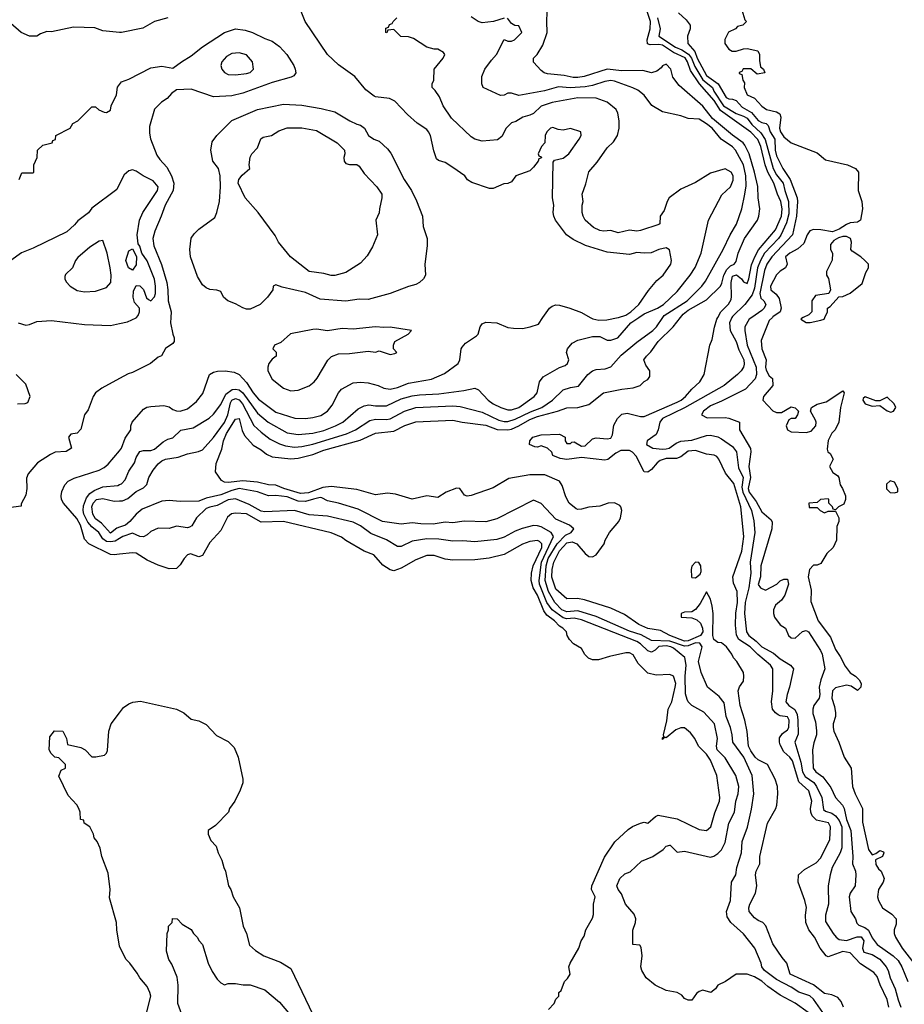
# Model space of a CAD drawing. Header units: inches. Extents: x 1793402 to 1900366, y 320852 to 470679.
# Tile 16 of 256: x 1839458 to 1844264, y 346266 to 351619. Entities that reach past the tile are written whole.
import ezdxf

# ---------------------------------------------------------------- set-up
doc = ezdxf.new("R2010")
doc.units = ezdxf.units.IN
doc.header["$MEASUREMENT"] = 0
for name, color, linetype in [('B8334', 7, 'Continuous'), ('B8335', 7, 'Continuous'), ('B8344', 7, 'Continuous'), ('B8345', 7, 'Continuous')]:
    doc.layers.add(name, color=color, linetype=linetype)

msp = doc.modelspace()

# ---------------------------------------------------------------- linework, layer by layer
at = {"layer": 'B8334', "color": 4}
for points, elevation in [([(1839450, 349971.3), (1839490, 349958), (1839510, 349961), (1839550, 349978.8), (1839630, 349984), (1839810, 349962), (1839950, 349957.3), (1840000, 349967.8)], 208), ([(1840000, 349668.3), (1839903.6, 349616.4), (1839869.5, 349590.5), (1839856, 349570), (1839830, 349498), (1839809.2, 349470), (1839790, 349392), (1839770, 349371.3), (1839735.3, 349364.7), (1839722, 349350), (1839739, 349290), (1839710, 349270.8), (1839650, 349267.3), (1839625.1, 349254.9), (1839554, 349210), (1839504, 349150), (1839493.6, 349126.4), (1839496, 349070), (1839490, 349034), (1839466, 348986), (1839466, 348974), (1839370, 348962)], 204), ([(1839446, 349530), (1839487.3, 349532.7), (1839502, 349538), (1839515.3, 349570), (1839490, 349638), (1839438, 349690)], 208), ([(1840000, 348713), (1839970, 348709.7), (1839950, 348711.6), (1839834, 348770), (1839810, 348795.3), (1839787.3, 348870), (1839767.4, 348907.4), (1839696.2, 348990), (1839684.5, 349010), (1839682, 349030), (1839685.8, 349054.2), (1839702.7, 349090), (1839721.2, 349110), (1839753.8, 349126.2), (1839890, 349170.4), (1839916, 349184), (1839937.7, 349202.3), (1840000, 349275.6)], 196), ([(1840000, 348798.6), (1839976.7, 348783.3), (1839950, 348779.8), (1839930, 348782.7), (1839910, 348796.3), (1839888, 348830), (1839850, 348861.1), (1839827.8, 348887.8), (1839806.2, 348930), (1839801.5, 348950), (1839804, 348976), (1839821, 349019), (1839837.8, 349042.2), (1839861.4, 349058.6), (1839910, 349079.5), (1839990, 349086.8), (1840000, 349091.4)], 192), ([(1840000, 348859.9), (1839984.8, 348855.2), (1839950, 348826.6), (1839901.1, 348881.1), (1839870, 348904.5), (1839854.5, 348930), (1839850, 348971.3), (1839856.2, 348990), (1839874, 349010), (1839910, 349016.4), (1839970, 349001.6), (1840000, 349002.9)], 188), ([(1840000, 346581.1), (1839985.2, 346670), (1839984, 346710), (1839945.2, 346845.2), (1839949, 346890), (1839938, 346978), (1839904, 347070), (1839894.6, 347114.6), (1839878, 347150), (1839862, 347170), (1839858, 347190), (1839838, 347230), (1839808, 347250), (1839806, 347266), (1839788, 347270), (1839786, 347310), (1839778, 347330), (1839768, 347350), (1839720.2, 347400.2), (1839670, 347506), (1839682, 347538), (1839706, 347550), (1839706, 347570), (1839670, 347606), (1839648.9, 347608.9), (1839628, 347630), (1839618, 347650), (1839620.4, 347719.6), (1839647.3, 347752.7), (1839691.1, 347751.1), (1839712, 347710), (1839718, 347678), (1839790, 347662), (1839814, 347650), (1839850, 347612), (1839872, 347612), (1839919, 347621), (1839928.9, 347631.1), (1839935.3, 347644.7), (1839942.7, 347750), (1839954, 347790), (1840000, 347850.4)], 196)]:
    msp.add_lwpolyline(points, dxfattribs=dict(at, elevation=elevation))
at = {"layer": 'B8335', "color": 4}
for points, elevation in [([(1840000, 351550.3), (1839910, 351559), (1839865.4, 351574.6), (1839750, 351579), (1839630, 351554), (1839605.4, 351554.6), (1839570, 351542), (1839550, 351529), (1839510, 351529), (1839466, 351550), (1839410, 351598)], 196), ([(1839454, 350750), (1839470, 350786), (1839530, 350786), (1839534, 350790), (1839534, 350830), (1839552, 350870), (1839554, 350910), (1839583.6, 350936.4), (1839634, 350950), (1839638, 350962), (1839652.7, 350967.3), (1839654, 350990), (1839731.1, 351028.9), (1839745.4, 351054.6), (1839774, 351070), (1839850, 351146), (1839870, 351146), (1839888.4, 351128.4), (1839916.4, 351116.4), (1839930, 351115.3), (1839950, 351128), (1839954.8, 351150), (1839983, 351210), (1839988.5, 351251.5), (1840000, 351267.4)], 204), ([(1840000, 350725.8), (1839984.5, 350695.5), (1839850, 350594), (1839830.7, 350569.3), (1839773.7, 350526.3), (1839755.9, 350504.1), (1839713.7, 350466.3), (1839530, 350377.2), (1839468, 350352), (1839410, 350309.2)], 208)]:
    msp.add_lwpolyline(points, dxfattribs=dict(at, elevation=elevation))
at = {"layer": 'B8335', "color": 4, "elevation": 212}
msp.add_lwpolyline([(1839910, 350418), (1839890, 350415.3), (1839838, 350382), (1839773.7, 350326.3), (1839761, 350310), (1839744.7, 350270), (1839707.1, 350232.9), (1839703.6, 350223.6), (1839702, 350210), (1839710, 350194), (1839732, 350170), (1839770, 350146), (1839810, 350138.8), (1839870, 350142.8), (1839930, 350162.8), (1839952.3, 350190), (1839954.5, 350230), (1839949.5, 350269.5), (1839932.7, 350350)], close=True, dxfattribs=at)
at = {"layer": 'B8344', "color": 4}
for points, elevation in [([(1840000, 349967.8), (1840043.2, 349976.8), (1840090, 349998), (1840092, 350000)], 208), ([(1840000, 349002.9), (1840016.3, 349003.7), (1840044.8, 349015.3), (1840090, 349054.4), (1840130, 349074), (1840147.5, 349092.5), (1840158.4, 349130), (1840182.4, 349170), (1840210, 349203.8), (1840230, 349220.4), (1840250, 349230.4), (1840318.7, 349241.3), (1840370, 349259.1), (1840429.4, 349270.6), (1840450, 349281), (1840510, 349347.3), (1840570, 349428.7), (1840588.6, 349470), (1840603.2, 349536.8), (1840610, 349550.3), (1840630, 349560.3), (1840650, 349552.9), (1840668.9, 349530), (1840730, 349413), (1840770, 349377.1), (1840819.2, 349339.2), (1840870, 349312.4), (1840902, 349302), (1840950, 349295.3), (1840990, 349298), (1841050, 349310.3), (1841233, 349367), (1841282.7, 349390), (1841359.3, 349440.7), (1841390, 349446.7), (1841450, 349444.9), (1841470, 349448.5), (1841548.6, 349491.4), (1841610, 349510.4), (1841810, 349520.4), (1841850, 349516.4), (1841970, 349484.4), (1842061, 349441), (1842090, 349434.6), (1842110, 349434.9), (1842150, 349446.5), (1842232.2, 349487.8), (1842294.5, 349510), (1842352.7, 349550), (1842410, 349606.8), (1842450, 349619.1), (1842494.2, 349625.8), (1842545.2, 349690), (1842569.6, 349710.4), (1842590, 349717.3), (1842639.3, 349720.7), (1842670, 349731.3), (1842725.8, 349794.2), (1842810, 349866), (1842898, 349930), (1842917, 349950), (1842951.5, 350000)], 188), ([(1840000, 349275.6), (1840011.2, 349288.8), (1840030, 349344.7), (1840062, 349390), (1840062, 349410), (1840068.7, 349430), (1840130, 349502), (1840148.3, 349511.7), (1840170, 349515.8), (1840240.7, 349520.7), (1840270, 349513.4), (1840290, 349499.3), (1840310, 349492.2), (1840330, 349490.3), (1840370, 349502.4), (1840417.7, 349542.3), (1840453.3, 349586.7), (1840489.4, 349690), (1840510, 349703), (1840531.5, 349708.5), (1840574, 349710), (1840622.6, 349702.6), (1840650, 349690.4), (1840690, 349646), (1840725.7, 349590), (1840755.6, 349555.6), (1840850, 349484.9), (1840952.3, 349452.3), (1841009.5, 349450.5), (1841050, 349455.5), (1841093.1, 349466.9), (1841129.6, 349490.4), (1841155.9, 349524.1), (1841189.3, 349590), (1841205.2, 349610), (1841270, 349643.8), (1841310, 349648.2), (1841350, 349644.4), (1841404.7, 349630), (1841435.8, 349615.8), (1841470, 349610.4), (1841510, 349619.5), (1841570, 349643.1), (1841694.5, 349665.5), (1841765.1, 349694.9), (1841839.3, 349750), (1841849.5, 349770.5), (1841856, 349830), (1841861.2, 349838.8), (1841880.1, 349859.9), (1841940.2, 349899.8), (1841949, 349910), (1841959, 349950), (1841970, 349964.7), (1841990, 349974.8), (1842050.7, 349970.7), (1842110, 349946), (1842141.4, 349941.4), (1842190, 349940.5), (1842231.7, 349948.3), (1842275.6, 349964.4), (1842300.7, 350000)], 196), ([(1840279, 350000), (1840277.2, 349970), (1840289, 349910), (1840297.2, 349890), (1840297.2, 349870), (1840290, 349858), (1840249.3, 349830.7), (1840228.4, 349791.6), (1840210, 349784.7), (1840168.7, 349750), (1840070, 349700.7), (1840046.6, 349693.4), (1840000, 349668.3)], 204), ([(1840000, 349091.4), (1840010, 349096), (1840030, 349118), (1840050, 349164.7), (1840081.2, 349210), (1840090, 349238), (1840110, 349270.7), (1840130, 349276.3), (1840170, 349277.3), (1840190, 349284.9), (1840236.5, 349323.5), (1840262, 349338), (1840290, 349346), (1840332.3, 349387.7), (1840400.7, 349399.3), (1840487.2, 349452.8), (1840510, 349474.8), (1840550, 349526.8), (1840577.3, 349582.8), (1840612.3, 349607.7), (1840630, 349610.4), (1840650, 349606), (1840670, 349590.3), (1840750, 349479.3), (1840807.7, 349430), (1840910, 349372.7), (1840970, 349363.1), (1841050.5, 349370.5), (1841110, 349385.7), (1841173.2, 349410), (1841212.7, 349430), (1841296.9, 349503.1), (1841330, 349520.5), (1841354.5, 349525.5), (1841390, 349520.4), (1841450, 349520.4), (1841530, 349557), (1841590, 349574.4), (1841630, 349580.3), (1841734.3, 349585.7), (1841870, 349602.8), (1841930, 349616), (1841950, 349606), (1842002.8, 349550), (1842030.8, 349530), (1842071, 349510), (1842110, 349497.6), (1842130, 349497.6), (1842170, 349510.4), (1842252.7, 349570), (1842269.3, 349590), (1842281.2, 349650), (1842302, 349678), (1842390, 349727.7), (1842420.9, 349739.1), (1842434, 349750), (1842441.2, 349770), (1842429.3, 349810), (1842433.2, 349830), (1842460.1, 349859.9), (1842490, 349876), (1842570, 349897.3), (1842610, 349896), (1842650, 349876), (1842670, 349876), (1842708, 349890), (1842777.2, 349970), (1842821.3, 350000)], 192), ([(1843934, 346250), (1843920.2, 346280.2), (1843902.7, 346302.7), (1843870, 346317.2), (1843830, 346324), (1843770, 346371.6), (1843643.7, 346430), (1843626, 346490), (1843599.6, 346519.6), (1843550, 346594), (1843512.1, 346692.1), (1843495.3, 346710), (1843470, 346720.9), (1843450, 346736.2), (1843420.7, 346770), (1843418.4, 346790), (1843424.5, 346810), (1843456, 346870), (1843462.7, 346910), (1843454.5, 346970), (1843459.3, 346990), (1843479.3, 347030), (1843479.3, 347070), (1843521.2, 347250), (1843566, 347330), (1843571.7, 347348.3), (1843577.6, 347410), (1843575.6, 347450), (1843562, 347490), (1843520.7, 347570), (1843470, 347595.1), (1843453.6, 347610), (1843430, 347642.9), (1843417.4, 347670), (1843409.7, 347749.7), (1843397, 347810), (1843371.5, 347890), (1843360.7, 347970), (1843367.6, 347992.4), (1843390, 348022), (1843392.7, 348050), (1843389.3, 348070), (1843354.5, 348130), (1843336, 348150), (1843327, 348170), (1843298.3, 348210), (1843270, 348231.8), (1843250, 348233.2), (1843229.2, 348250), (1843223.7, 348270), (1843224.7, 348390), (1843219.7, 348430), (1843210, 348468.7), (1843190, 348508), (1843155.2, 348444.7), (1843130, 348412), (1843110, 348399.3), (1843070, 348398), (1843051.3, 348390), (1843052, 348370), (1843110, 348366.7), (1843136.9, 348356.9), (1843157.3, 348337.3), (1843167.1, 348310), (1843169.1, 348290), (1843156.4, 348270), (1843090, 348242.1), (1843070, 348240.9), (1842989.2, 348270), (1842938.4, 348298.4), (1842870, 348309.7), (1842821.2, 348330), (1842744.5, 348384.5), (1842670, 348419.3), (1842525.6, 348465.6), (1842488.3, 348471.7), (1842430, 348469.4), (1842370, 348522), (1842348.9, 348588.9), (1842349.8, 348630.2), (1842359.2, 348670), (1842390, 348730.4), (1842430, 348774.9), (1842459.4, 348779.4), (1842483.8, 348770), (1842530, 348716.4), (1842550, 348700.4), (1842570, 348698.4), (1842589.3, 348710), (1842634, 348770), (1842639, 348790), (1842661.2, 348830), (1842713.2, 348890), (1842722.7, 348910), (1842729.2, 348950), (1842724, 348970), (1842717.5, 348977.5), (1842690, 348992.7), (1842654, 348990), (1842610, 348974.5), (1842550, 348969.4), (1842510, 348958), (1842490, 348956), (1842480.1, 348960.1), (1842442.7, 348990), (1842425.4, 349025.4), (1842405.8, 349085.8), (1842390, 349109.2), (1842310, 349143.7), (1842230, 349144.2), (1842114.9, 349125.1), (1842030, 349073.2), (1841910, 349032.7), (1841889.2, 349029.2), (1841873.6, 349033.6), (1841849.3, 349069.3), (1841830, 349071.3), (1841774, 349050), (1841730, 349021.2), (1841670, 349031.1), (1841590, 349013), (1841500.1, 349040.1), (1841455.6, 349044.4), (1841390, 349036.2), (1841290, 349065.4), (1841150, 349081.5), (1841103.7, 349076.3), (1841027.3, 349047.2), (1840983.3, 349043.3), (1840893.2, 349070), (1840850, 349088.2), (1840810, 349089.7), (1840750, 349105.4), (1840670, 349111.8), (1840590, 349102), (1840570, 349105.2), (1840553.6, 349113.6), (1840521.2, 349161.2), (1840525.2, 349205.2), (1840556.2, 349283.8), (1840565.1, 349330), (1840580.5, 349370), (1840630, 349446.8), (1840650, 349451), (1840666, 349386), (1840678.5, 349358.5), (1840726, 349306), (1840770, 349280.5), (1840797.6, 349257.6), (1840830, 349243), (1840930, 349231.8), (1840970, 349234.6), (1841050, 349254.6), (1841110, 349279), (1841307.3, 349332.7), (1841390, 349370.4), (1841490, 349381.3), (1841550, 349412.4), (1841610, 349432.4), (1841810, 349441.1), (1841862, 349430), (1841990, 349414.6), (1842051.3, 349391.3), (1842109.3, 349389.3), (1842130, 349393.2), (1842169.6, 349410), (1842230, 349445.2), (1842270, 349461.1), (1842379, 349490), (1842430, 349508.5), (1842490, 349510.4), (1842550, 349526.4), (1842630, 349590.7), (1842730, 349610.4), (1842790, 349617.3), (1842828, 349630), (1842850, 349652), (1842870, 349662), (1842880.4, 349679.6), (1842882, 349710), (1842860.2, 349740.2), (1842849.3, 349769.3), (1842864, 349790), (1842887.5, 349812.5), (1842927, 349870), (1843007.3, 349950), (1843047.5, 350000)], 184), ([(1844178.9, 346250), (1844171, 346291), (1844132.1, 346372.1), (1844117, 346417), (1844099.2, 346439.2), (1844025.2, 346485.2), (1843970, 346545.6), (1843930, 346552.7), (1843850, 346524.5), (1843839, 346530), (1843806.6, 346570), (1843775.6, 346630), (1843746, 346670), (1843729.7, 346709.7), (1843726.3, 346750), (1843732.3, 346792.3), (1843723.7, 346830), (1843687, 346930), (1843689.4, 346970), (1843721.2, 346998.8), (1843785.4, 347034.6), (1843810, 347062.8), (1843858.4, 347161.6), (1843862.9, 347230), (1843852.1, 347252.1), (1843786.4, 347266.4), (1843762.9, 347290), (1843755.1, 347310), (1843754.3, 347330), (1843761.6, 347370), (1843745.4, 347425.4), (1843690, 347475.6), (1843656.4, 347590), (1843642, 347610), (1843610, 347638.4), (1843590, 347677.2), (1843585.4, 347690), (1843585.7, 347714.3), (1843601.7, 347738.3), (1843630, 347757.3), (1843636.9, 347770), (1843638.4, 347810), (1843630, 347829), (1843590, 347834), (1843579.3, 347839.3), (1843563.7, 347850), (1843548, 347870), (1843542, 347910), (1843549.6, 347970), (1843549.6, 348090), (1843536, 348110), (1843467.6, 348167.6), (1843427.1, 348210), (1843365.6, 348250), (1843351.9, 348271.9), (1843346.3, 348326.3), (1843347.7, 348392.3), (1843357.3, 348450), (1843355.1, 348510), (1843335.9, 348555.9), (1843331.6, 348590), (1843381.1, 348730), (1843392.6, 348810), (1843376.4, 348970), (1843337.3, 349097.3), (1843292.7, 349152.7), (1843256, 349230), (1843244.5, 349244.5), (1843230, 349252), (1843190, 349257), (1843130, 349276.2), (1843090, 349273.6), (1843050, 349242.7), (1843026, 349234), (1842970, 349232.6), (1842938, 349222), (1842920.7, 349210), (1842890, 349172.7), (1842870, 349159.5), (1842850, 349160.7), (1842806.6, 349246.6), (1842787.3, 349267.3), (1842770, 349276.9), (1842723.4, 349276.6), (1842697.3, 349262.7), (1842652.8, 349227.2), (1842636.7, 349223.3), (1842510, 349238.4), (1842430, 349228.4), (1842393.8, 349233.8), (1842354, 349250), (1842348.4, 349268.4), (1842326, 349290), (1842290, 349302), (1842270, 349295.3), (1842256.4, 349296.4), (1842228, 349310), (1842229, 349330), (1842245.2, 349350), (1842290, 349362.8), (1842390, 349364.7), (1842422, 349350), (1842422, 349330), (1842430, 349314), (1842450, 349314), (1842458, 349322), (1842470, 349324.7), (1842510, 349300.7), (1842530, 349302.8), (1842570, 349340.7), (1842590, 349344.9), (1842650, 349340.7), (1842670, 349344.7), (1842678, 349362), (1842685.5, 349414.5), (1842706, 349450), (1842730, 349474), (1842758.9, 349478.9), (1842830, 349461.6), (1842850, 349462), (1843030, 349539), (1843051.6, 349550), (1843075.6, 349570), (1843109.7, 349610.3), (1843152.7, 349650), (1843177.2, 349690), (1843207, 349850), (1843219.6, 349880.4), (1843232.1, 349947.9), (1843246, 349990), (1843251.3, 350000)], 176), ([(1842557.3, 350000), (1842571.8, 349991.8), (1842604.6, 349984.6), (1842647.3, 349987.3), (1842710, 349999.6), (1842711, 350000)], 196), ([(1843327.6, 350000), (1843314.3, 349970), (1843317.6, 349930), (1843349.6, 349870), (1843364.2, 349824.2), (1843391.3, 349770), (1843393.4, 349746.6), (1843389.3, 349730), (1843377.2, 349710), (1843357.2, 349690), (1843285.2, 349630), (1843070, 349508.7), (1842949.6, 349450), (1842934.7, 349430), (1842926.9, 349390), (1842915.5, 349364.5), (1842866, 349330), (1842862.7, 349310), (1842898, 349290), (1842950, 349283.5), (1842970, 349285.4), (1842986, 349290), (1843023.6, 349316.4), (1843050, 349327.8), (1843110, 349332.6), (1843190, 349358.7), (1843210, 349359.6), (1843250, 349351.8), (1843270, 349340.9), (1843330, 349299.3), (1843351.6, 349270), (1843363.3, 349183.3), (1843387.6, 349130), (1843382, 349078), (1843385.8, 349050), (1843433.5, 348950), (1843445.4, 348894.6), (1843451.3, 348831.3), (1843425.6, 348670), (1843429.6, 348610), (1843419.3, 348530), (1843398.7, 348450), (1843395.8, 348390), (1843405.6, 348290), (1843418.4, 348270), (1843459.8, 348239.8), (1843489, 348209), (1843554, 348174), (1843590, 348144.7), (1843645.2, 348110), (1843662.7, 348090), (1843640.9, 347990), (1843626.6, 347950), (1843620.9, 347910), (1843636, 347890), (1843668.7, 347868.7), (1843681.6, 347841.6), (1843686, 347810), (1843686.3, 347733.7), (1843669.3, 347690), (1843702, 347582), (1843710.8, 347530), (1843724.9, 347504.9), (1843772.4, 347472.4), (1843786.6, 347450), (1843816.4, 347390), (1843824.2, 347324.2), (1843835.1, 347315.1), (1843870, 347304.4), (1843890, 347289.7), (1843910, 347264.2), (1843923.8, 347230), (1843923.7, 347116.3), (1843915.1, 347090), (1843872, 347010), (1843861.2, 346970), (1843849.4, 346910), (1843852, 346810), (1843835.1, 346750), (1843835.1, 346715.1), (1843877.2, 346650), (1843893.2, 346630), (1843910, 346618), (1843950, 346612), (1844007.9, 346632.1), (1844030, 346632.6), (1844044.2, 346610), (1844037.2, 346570), (1844044, 346550), (1844090, 346536.2), (1844130, 346511.6), (1844165.6, 346470), (1844176.2, 346450), (1844187.6, 346410), (1844215.1, 346350), (1844229.8, 346289.8), (1844245.6, 346250)], 172), ([(1843435.3, 350000), (1843420.9, 349990), (1843398, 349950), (1843397, 349930), (1843409.7, 349850), (1843459.3, 349730), (1843461.5, 349690), (1843452.8, 349667.2), (1843401.2, 349610), (1843270, 349544.9), (1843210, 349520.5), (1843173.2, 349490), (1843162, 349470), (1843193.6, 349453.6), (1843290, 349456), (1843310, 349452.7), (1843368, 349430), (1843369.3, 349390), (1843427.6, 349287.6), (1843429.6, 349269.6), (1843419.8, 349190), (1843428.9, 349130), (1843415.1, 349070), (1843421.4, 349050), (1843459.3, 348999.3), (1843490, 348942.9), (1843540.2, 348900.2), (1843546.6, 348886.6), (1843543.6, 348850), (1843484.8, 348650), (1843482, 348590), (1843470, 348548), (1843482, 348530), (1843510, 348517.2), (1843570.8, 348549.2), (1843590, 348568), (1843610, 348578), (1843630, 348578), (1843634, 348550), (1843614, 348490), (1843596.5, 348463.5), (1843564.5, 348435.5), (1843553.2, 348410), (1843552.7, 348390), (1843559.3, 348370), (1843590, 348328.7), (1843618, 348310), (1843635.3, 348270), (1843650, 348259), (1843670, 348257.2), (1843710, 348292.3), (1843730, 348298), (1843744, 348290), (1843809.3, 348190), (1843817, 348170), (1843832.7, 348090), (1843809.6, 348030.4), (1843800.7, 347990), (1843805.1, 347950), (1843800.7, 347930), (1843772, 347890), (1843766.6, 347870), (1843766.3, 347846.3), (1843781.5, 347801.5), (1843786.6, 347753.4), (1843786, 347730), (1843772, 347688), (1843765.6, 347650), (1843769.3, 347550), (1843784, 347530), (1843822, 347502), (1843865.1, 347445.1), (1843889.4, 347390), (1843927.8, 347347.8), (1843938, 347330), (1843949.6, 347270.4), (1843972.8, 347210), (1843985.1, 347070), (1843982, 347030), (1843998.7, 346990), (1844001.3, 346970), (1843996, 346910), (1843969, 346870), (1843964, 346850), (1843974, 346770), (1843999, 346730), (1844006.3, 346706.3), (1844016, 346696), (1844050, 346682.9), (1844068.5, 346668.5), (1844090, 346626.6), (1844117, 346590), (1844203.7, 346530), (1844230, 346503.7), (1844249.6, 346470), (1844283, 346390)], 168), ([(1843547, 350000), (1843530, 349982.8), (1843485.4, 349874.6), (1843489.6, 349830), (1843512.7, 349770), (1843509.6, 349730.4), (1843512.9, 349712.9), (1843530, 349682), (1843548.4, 349668.4), (1843548.7, 349630), (1843499, 349570), (1843495.3, 349550), (1843550, 349493.2), (1843570, 349483.7), (1843596.3, 349483.7), (1843650, 349514), (1843670, 349508.7), (1843688.7, 349490), (1843684, 349470), (1843670, 349451.3), (1843650, 349451), (1843636.5, 349443.5), (1843622.7, 349410), (1843629.2, 349390), (1843650, 349378), (1843730, 349374.5), (1843757.3, 349382.7), (1843783, 349410), (1843785.5, 349430), (1843781.6, 349441.6), (1843753.4, 349490), (1843759.1, 349510), (1843790, 349529.5), (1843839.2, 349540.8), (1843930, 349602), (1843937.2, 349590), (1843917.2, 349510), (1843908.7, 349430), (1843888.7, 349390), (1843870, 349371.3), (1843850, 349332), (1843844, 349284), (1843848.7, 349268.7), (1843860.4, 349260.4), (1843878, 349230), (1843858, 349190), (1843876.4, 349156.4), (1843900.4, 349140.4), (1843908, 349130), (1843915.3, 349090), (1843928.7, 349070), (1843944, 349030), (1843944, 349010), (1843935.3, 348984.7), (1843906, 348970), (1843890, 348954), (1843878, 348958), (1843874, 348970), (1843854, 348990), (1843854, 349010), (1843850, 349014), (1843808.9, 349011.1), (1843790, 348994), (1843746, 348990), (1843747.3, 348967.3), (1843790, 348966), (1843806, 348950), (1843830, 348938), (1843850, 348946), (1843890, 348946), (1843908, 348910), (1843908, 348890), (1843896.4, 348863.6), (1843895.3, 348790), (1843878, 348750), (1843843.1, 348716.9), (1843810, 348662), (1843790, 348654), (1843770, 348654), (1843749.4, 348630.6), (1843740.9, 348590), (1843757.5, 348517.5), (1843756.4, 348456.4), (1843796, 348350), (1843862.7, 348262.7), (1843890, 348194), (1843915.9, 348155.9), (1843943.3, 348103.3), (1843970, 348068.7), (1843998, 348050), (1844018, 348030), (1844028.7, 348010), (1844028, 347990), (1844010, 347972), (1843974.8, 347994.8), (1843950, 348001), (1843890, 347986.8), (1843873.2, 347970), (1843869.6, 347929.6), (1843884.1, 347884.1), (1843889.4, 347850), (1843889.4, 347830), (1843877.2, 347790), (1843877.2, 347770), (1843881.2, 347750), (1843908.7, 347691.3), (1843937.2, 347610), (1843976, 347550), (1843982, 347450), (1843996.2, 347410), (1844036.2, 347330), (1844036, 347256), (1844070, 347108), (1844090, 347078), (1844110, 347086), (1844130, 347102), (1844150, 347095.3), (1844153.2, 347090), (1844146, 347070), (1844108, 347052), (1844110, 347026), (1844123.1, 347003.1), (1844138, 346990), (1844155.3, 346950), (1844148.7, 346930), (1844124, 346890), (1844119, 346850), (1844124, 346830), (1844146, 346790), (1844196.3, 346756.3), (1844219.3, 346730), (1844219.5, 346700.5), (1844209.3, 346670), (1844209.3, 346650), (1844216, 346630), (1844252.7, 346570), (1844315.1, 346490)], 164), ([(1843714.6, 350000), (1843704.7, 349995.3), (1843702, 349990), (1843730, 349972), (1843752, 349972), (1843810, 349986), (1843828.4, 349991.6), (1843832.2, 350000)], 164), ([(1843821.6, 346221.6), (1843770, 346294), (1843750.9, 346310.9), (1843690, 346331.5), (1843650, 346358.7), (1843570, 346399.7), (1843504.5, 346450), (1843489.4, 346470), (1843486, 346490), (1843451.3, 346571.3), (1843389.5, 346649.5), (1843320.9, 346710), (1843301.3, 346741.3), (1843298.4, 346770), (1843319.5, 346830), (1843325.2, 346930), (1843349.3, 346970), (1843354.5, 347010), (1843378.4, 347090), (1843383.7, 347150), (1843411.9, 347228.1), (1843433.3, 347326.7), (1843445.6, 347410), (1843437.2, 347510), (1843391.6, 347610), (1843332.7, 347690), (1843329.3, 347730.7), (1843319.5, 347770), (1843296.2, 347830), (1843284.7, 347904.7), (1843258.6, 347938.6), (1843194, 347990), (1843159.3, 348070), (1843145.1, 348130), (1843165.4, 348210), (1843153.6, 348230), (1843130, 348230.5), (1843090, 348214.9), (1843070, 348213.3), (1842990, 348239.6), (1842890, 348244.4), (1842834.4, 348274.4), (1842770, 348294.2), (1842590, 348373.5), (1842490, 348405.8), (1842430, 348399.3), (1842404, 348410), (1842364.4, 348450), (1842329.8, 348510), (1842312.4, 348570), (1842318.7, 348650), (1842328.4, 348690), (1842377.1, 348770), (1842423.6, 348816.4), (1842454, 348830), (1842469, 348850), (1842444, 348870), (1842370, 348903.7), (1842290, 348988.7), (1842250, 349006), (1842050, 348906), (1841990, 348889.5), (1841872.5, 348892.5), (1841810, 348883.7), (1841770, 348887), (1841703.4, 348876.6), (1841637.5, 348877.5), (1841590, 348883.7), (1841530, 348876), (1841428, 348890), (1841297.1, 348957.1), (1841190, 348989.5), (1841130, 349002.7), (1841098.9, 349018.9), (1841090, 349020.9), (1841053, 349013), (1841010, 348999.7), (1840970, 349001.7), (1840910, 349024), (1840850, 349032.6), (1840809.6, 349029.6), (1840750, 349051.2), (1840650, 349069.8), (1840610, 349059.8), (1840550, 349035.3), (1840470, 349017.2), (1840430, 349000.5), (1840330, 348999.6), (1840270, 349005.6), (1840230, 349000.9), (1840123.1, 348956.9), (1840090.7, 348930), (1840056.4, 348890), (1840032.7, 348870), (1840000, 348859.9)], 188), ([(1843741.3, 346221.3), (1843670.9, 346270.9), (1843590, 346315.1), (1843521.7, 346361.7), (1843490, 346391.5), (1843450, 346415.6), (1843410, 346429.5), (1843350, 346429.2), (1843292, 346390), (1843250.8, 346369.2), (1843238, 346350), (1843212, 346330), (1843170, 346342), (1843150, 346335.3), (1843134.8, 346325.2), (1843110, 346289), (1843090, 346288.7), (1843070, 346298), (1843054.6, 346314.6), (1843028.9, 346328.9), (1842970, 346341.2), (1842910, 346369), (1842862, 346410), (1842837.2, 346450), (1842832.7, 346470), (1842839.3, 346530), (1842834.6, 346574.6), (1842827.3, 346587.3), (1842788, 346590), (1842788.9, 346668.9), (1842804, 346710), (1842805.2, 346730), (1842795.9, 346755.9), (1842749.7, 346809.7), (1842726.6, 346866.6), (1842708.7, 346890), (1842702, 346910), (1842718, 346950), (1842744.7, 346975.3), (1842773.6, 346986.4), (1842836.5, 347043.5), (1842898, 347070), (1842953.2, 347106.8), (1842970, 347124.7), (1842989.1, 347130.9), (1842992, 347130), (1843030, 347092), (1843070, 347098), (1843210, 347066), (1843229.1, 347070.9), (1843250, 347084.7), (1843270, 347104.7), (1843290, 347144.7), (1843309.7, 347250.3), (1843340.9, 347310), (1843347.6, 347370), (1843362, 347410), (1843364.5, 347450), (1843347.6, 347510), (1843290, 347606), (1843246.3, 347650), (1843244.2, 347670), (1843249.5, 347710), (1843232.3, 347790), (1843174, 347854), (1843109, 347890), (1843089, 347910), (1843083.2, 347923.2), (1843074.2, 347954.2), (1843074, 348050), (1843078.9, 348110), (1843071.1, 348151.1), (1843010, 348201.3), (1842995.1, 348210), (1842970, 348215), (1842929.5, 348210.5), (1842910, 348191.5), (1842890, 348180.7), (1842870, 348187.6), (1842830, 348226), (1842810, 348237.7), (1842510, 348356.8), (1842470, 348364.4), (1842430, 348362.2), (1842410, 348366.8), (1842351.1, 348410), (1842322, 348450), (1842281.2, 348550), (1842279.4, 348570), (1842292.8, 348670), (1842357.6, 348810), (1842346, 348830), (1842290, 348862), (1842270, 348867.3), (1842250, 348869.5), (1842186.9, 348853.1), (1842150, 348838.4), (1842090, 348805.1), (1842050, 348792), (1841930, 348779.5), (1841864.8, 348784.8), (1841810, 348783.6), (1841734.7, 348794.7), (1841670, 348796.3), (1841590, 348783.6), (1841530, 348754.5), (1841510, 348755.1), (1841450, 348791.6), (1841365.7, 348825.7), (1841310, 348867), (1841270, 348887.3), (1841130, 348920.5), (1841030, 348926.9), (1840950, 348949.7), (1840790, 348943.5), (1840770, 348946.9), (1840703.5, 348983.5), (1840630, 349014.5), (1840590, 349008.2), (1840530, 348976.9), (1840490, 348969.5), (1840470, 348960.7), (1840417.3, 348910), (1840393, 348867), (1840380.7, 348859.3), (1840370, 348856), (1840310, 348865.2), (1840270, 348851.8), (1840210, 348853.7), (1840170, 348836.9), (1840150, 348818.4), (1840130, 348807.6), (1840109.7, 348809.7), (1840070, 348827), (1840017.3, 348810), (1840000, 348798.6)], 192), ([(1842330, 346238), (1842362, 346270), (1842370, 346294), (1842386, 346310), (1842386, 346330), (1842399, 346341), (1842418, 346390), (1842434.6, 346405.4), (1842448, 346430), (1842442, 346470), (1842449, 346490), (1842495.3, 346570), (1842508.7, 346610), (1842524.7, 346635.3), (1842534, 346670), (1842570, 346734), (1842574.6, 346754.6), (1842575.3, 346810), (1842584, 346850), (1842565.2, 346890), (1842566, 346910), (1842634.2, 347065.8), (1842691.6, 347148.4), (1842763.6, 347216.4), (1842787.6, 347232.4), (1842830, 347251), (1842850, 347256), (1842870, 347251.3), (1842912.9, 347287.1), (1842926.8, 347293.2), (1843030, 347273.4), (1843150, 347216.3), (1843190, 347210.8), (1843212.3, 347230), (1843233.8, 347306.2), (1843259.5, 347370), (1843262, 347390), (1843246, 347510), (1843210, 347593.2), (1843190, 347626), (1843146, 347670), (1843126.6, 347710), (1843102, 347742), (1843070, 347769), (1843050, 347769.3), (1843022, 347758), (1842970, 347715.3), (1842962, 347718), (1842950, 347706), (1842950, 347714), (1842958, 347722), (1842955.3, 347730), (1842972.8, 347807.2), (1842980.5, 347870), (1843001.6, 347910), (1843019.6, 347990), (1843022.9, 348010), (1843010, 348049), (1842990, 348059), (1842914.8, 348054.8), (1842870, 348066), (1842818, 348118), (1842790, 348165.2), (1842770, 348177), (1842750, 348177), (1842662.7, 348157.2), (1842602.3, 348137.7), (1842570, 348138.3), (1842547.7, 348147.7), (1842527.4, 348167.4), (1842510, 348199.3), (1842466.3, 348226.3), (1842444, 348250), (1842432.7, 348270), (1842428.7, 348290), (1842408.7, 348310), (1842390, 348321.2), (1842363.7, 348350), (1842321.8, 348381.8), (1842304.6, 348404.6), (1842270.8, 348490), (1842246.8, 348530), (1842236.8, 348570), (1842237.4, 348610), (1842247.7, 348650), (1842294.8, 348750), (1842295.1, 348770), (1842282.4, 348782.4), (1842270, 348787.3), (1842230, 348782), (1842190, 348767), (1842090, 348712), (1842008.2, 348691.8), (1841930, 348682), (1841810, 348680.9), (1841770, 348686.6), (1841710, 348706.6), (1841670, 348705.2), (1841610, 348682.7), (1841530, 348637.2), (1841490, 348622), (1841470, 348628), (1841430, 348654), (1841382, 348710), (1841330, 348729.3), (1841230, 348786.6), (1841205.4, 348805.4), (1841150, 348829.5), (1840891.2, 348891.2), (1840770, 348887.8), (1840690, 348932.4), (1840630, 348936.9), (1840607.5, 348932.5), (1840586.4, 348913.6), (1840550, 348841.2), (1840490, 348777.2), (1840450, 348705.2), (1840430, 348699.3), (1840384.9, 348715.1), (1840370, 348709), (1840351, 348690), (1840330, 348655.3), (1840310, 348635.3), (1840270, 348634), (1840210, 348654), (1840150, 348681.2), (1840090, 348719.3), (1840070, 348720.9), (1840000, 348713)], 196), ([(1840000, 347850.4), (1840021.5, 347878.5), (1840050, 347898.8), (1840072.5, 347907.5), (1840113.7, 347913.7), (1840310, 347870.7), (1840350, 347850.8), (1840390, 347816), (1840430, 347806.8), (1840470, 347786.8), (1840527.1, 347727.1), (1840590, 347694.8), (1840622.5, 347662.5), (1840644, 347610), (1840670.6, 347489.4), (1840670.7, 347470), (1840656, 347430), (1840626, 347370), (1840598, 347330), (1840591.3, 347310), (1840522, 347238), (1840482, 347210), (1840482, 347190), (1840496.9, 347156.9), (1840525.4, 347125.4), (1840536, 347090), (1840556, 347050), (1840566, 347010), (1840576, 346990), (1840591.3, 346910), (1840604.7, 346890), (1840618, 346850), (1840651, 346790), (1840671, 346690), (1840690.6, 346650.6), (1840706.4, 346586.4), (1840738, 346558), (1840784.7, 346530), (1840875.2, 346495.2), (1840930, 346461), (1841050.8, 346210)], 196), ([(1840338, 346210), (1840317.2, 346270), (1840318, 346370), (1840312.7, 346412.7), (1840284.7, 346484.7), (1840268.7, 346510), (1840254.6, 346554.6), (1840258, 346650), (1840266, 346670), (1840266, 346690), (1840286, 346710), (1840287.3, 346732.7), (1840314, 346730), (1840341, 346701), (1840390, 346672), (1840402, 346650), (1840422, 346630), (1840432, 346610), (1840451.3, 346590), (1840481, 346490), (1840503.5, 346443.5), (1840530, 346402), (1840550, 346382), (1840570, 346372), (1840590, 346378), (1840630, 346378), (1840671.1, 346371.1), (1840710, 346371), (1840790, 346344.7), (1840870, 346278), (1840927.9, 346207.9)], 192), ([(1840000, 346087.6), (1840017.2, 346102.8), (1840070, 346121), (1840104, 346150), (1840144, 346210), (1840169.2, 346310), (1840165.2, 346330), (1840150, 346362), (1840109.4, 346409.4), (1840095.5, 346435.5), (1840055.3, 346490), (1840035.3, 346510), (1840000.2, 346580.2), (1840000, 346581.1)], 196)]:
    msp.add_lwpolyline(points, dxfattribs=dict(at, elevation=elevation))
for points, elevation in [([(1841390, 349949.5), (1841270, 349936.2), (1841210, 349939.5), (1841130, 349926.6), (1841070, 349936.2), (1841050, 349935.1), (1840928.6, 349911.4), (1840876.8, 349863.2), (1840842, 349850), (1840832, 349830), (1840851, 349811), (1840851.3, 349790), (1840830, 349774), (1840810.7, 349750), (1840805.5, 349730), (1840806.4, 349710), (1840830, 349665.5), (1840890, 349614.9), (1840930, 349602), (1840970, 349604.4), (1841030, 349628.2), (1841057, 349650), (1841074, 349670), (1841131.6, 349768.4), (1841151.8, 349788.2), (1841190, 349803), (1841250, 349803.8), (1841350, 349816), (1841390, 349811.3), (1841410, 349818), (1841470, 349798), (1841496.4, 349803.6), (1841506, 349810), (1841488, 349830), (1841488, 349850), (1841495.3, 349870), (1841568, 349910), (1841586, 349930), (1841470, 349946.6), (1841435.2, 349944.8)], 204), ([(1844052, 349568), (1844041, 349559), (1844038, 349550), (1844052, 349530), (1844090, 349518), (1844130, 349522), (1844170, 349492), (1844190, 349486), (1844206, 349490), (1844218, 349510), (1844208, 349530), (1844170, 349566), (1844130, 349546), (1844110, 349546)], 164), ([(1844187.3, 349112.7), (1844167.1, 349092.9), (1844167.5, 349067.5), (1844187.7, 349047.7), (1844210, 349046), (1844228.4, 349051.6), (1844229, 349070), (1844210, 349104)], 164), ([(1843130, 348668.7), (1843110, 348648), (1843106, 348630), (1843106.8, 348590), (1843110, 348586), (1843130, 348584.7), (1843155.3, 348604.7), (1843160.4, 348619.6), (1843158, 348650), (1843148, 348668)], 184)]:
    msp.add_lwpolyline(points, close=True, dxfattribs=dict(at, elevation=elevation))
at = {"layer": 'B8345', "color": 4}
for points, elevation in [([(1843251.3, 350000), (1843267, 350030), (1843308.5, 350071.5), (1843322.8, 350097.2), (1843325.8, 350114.2), (1843322.5, 350190), (1843330, 350224.2), (1843351.7, 350231.7), (1843379.5, 350210), (1843390, 350193), (1843410, 350185.5), (1843419.2, 350210), (1843434.1, 350285.9), (1843451.7, 350330), (1843472.5, 350367.5), (1843563.5, 350476.5), (1843597.2, 350550), (1843600.8, 350590), (1843593.1, 350630), (1843574.8, 350670), (1843555.6, 350730), (1843522, 350790), (1843508.2, 350830), (1843484.8, 350930), (1843468, 350968), (1843430, 351006.8), (1843264.6, 351124.6), (1843230, 351180.3), (1843150.4, 351270.4), (1843102.1, 351342.1), (1843086.3, 351390), (1843072.6, 351412.6), (1843010, 351440.7), (1842950, 351480.2), (1842930, 351484.5), (1842883.3, 351483.3), (1842868, 351488), (1842867.1, 351510), (1842883.5, 351570), (1842884.5, 351610), (1842845.8, 351730)], 176), ([(1842711, 350000), (1842750, 350013.1), (1842778.4, 350030), (1842822, 350070), (1842873.8, 350146.2), (1842918.9, 350201.1), (1842954, 350230), (1842995.3, 350290), (1842999, 350310), (1842988, 350368), (1842970, 350378), (1842930, 350369), (1842887.7, 350352.3), (1842850.5, 350349.5), (1842810, 350354), (1842770, 350343), (1842650, 350354.5), (1842531.5, 350391.5), (1842463.9, 350423.9), (1842429.2, 350450), (1842369.3, 350530), (1842359.3, 350550), (1842356, 350570), (1842359.3, 350610), (1842353.2, 350650), (1842356.4, 350843.6), (1842364, 350856), (1842410, 350866.8), (1842441.2, 350890), (1842498, 350970), (1842508, 350990), (1842506, 351010), (1842450, 351028), (1842410, 351019), (1842382.7, 351022.7), (1842353.6, 351033.6), (1842342, 351030), (1842322, 351010), (1842312, 350990), (1842311.3, 350950), (1842292, 350930), (1842274, 350890), (1842278, 350878), (1842290, 350874), (1842292.7, 350867.3), (1842278, 350862), (1842274, 350850), (1842250, 350818), (1842230, 350798), (1842154, 350770), (1842130, 350738), (1842110, 350728), (1842087.3, 350727.3), (1842030, 350702), (1842010, 350702), (1841913.6, 350733.6), (1841890, 350748), (1841875.3, 350770), (1841810, 350815.3), (1841770, 350842), (1841733.6, 350853.6), (1841722.7, 350862.7), (1841706.8, 350906.8), (1841689, 350990), (1841679, 351010), (1841670, 351022), (1841616.5, 351056.5), (1841563.7, 351103.7), (1841496.5, 351176.5), (1841466, 351190), (1841390, 351199), (1841383.2, 351203.2), (1841338.6, 351238.6), (1841279, 351310), (1841190, 351373.2), (1841130, 351429.2), (1841009.2, 351610), (1840968.4, 351708.4)], 196), ([(1843047.5, 350000), (1843062, 350018), (1843090, 350039.6), (1843190, 350096.4), (1843265.1, 350170), (1843273.3, 350186.7), (1843282.9, 350230), (1843298.7, 350261.3), (1843320, 350280), (1843339.6, 350290), (1843350, 350304.9), (1843362, 350350), (1843394.7, 350430), (1843466, 350530), (1843472.7, 350550), (1843478, 350590), (1843469.6, 350650), (1843467.9, 350712.1), (1843450.8, 350790), (1843420.4, 350890), (1843397.8, 350937.8), (1843387.8, 350950), (1843330, 350990.9), (1843222.1, 351082.1), (1843170, 351148.2), (1843040.7, 351260.7), (1843006.6, 351306.6), (1842996, 351350), (1842970, 351377.2), (1842950, 351369), (1842942.8, 351357.2), (1842919.9, 351340.1), (1842890, 351329.4), (1842843.7, 351343.7), (1842730, 351340.7), (1842650, 351349.6), (1842524.7, 351310), (1842490, 351304.7), (1842464.7, 351304.7), (1842415.6, 351315.6), (1842325.1, 351325.1), (1842308, 351330), (1842290, 351342), (1842250, 351388), (1842249.1, 351409.1), (1842269.3, 351430.7), (1842300.2, 351479.8), (1842324, 351550), (1842321.2, 351610), (1842326, 351710)], 184), ([(1843370, 351708.7), (1843398, 351618), (1843406, 351610), (1843386, 351590), (1843358, 351582), (1843346, 351570), (1843308.9, 351551.1), (1843288.9, 351511.1), (1843289, 351490), (1843310, 351458), (1843328.9, 351448.9), (1843350, 351448.7), (1843390, 351461.2), (1843410, 351462.7), (1843468.7, 351450), (1843477, 351430), (1843476.5, 351396.5), (1843483.1, 351363.1), (1843498, 351350), (1843506, 351330), (1843463.6, 351323.6), (1843430, 351351.3), (1843388.4, 351351.6), (1843382, 351338), (1843367.3, 351332.7), (1843367.3, 351327.3), (1843382, 351322), (1843386, 351290), (1843395.3, 351275.3), (1843394, 351250), (1843409.4, 351210), (1843450, 351192.3), (1843490, 351149.2), (1843515.3, 351130), (1843570, 351119), (1843586.8, 351106.8), (1843592.1, 351090), (1843586, 351030), (1843591.7, 351010), (1843610, 350983.1), (1843650, 350949), (1843790, 350894.6), (1843836.3, 350856.3), (1843955.1, 350830), (1843998, 350810), (1844014.5, 350790), (1844012.8, 350690), (1844032.2, 350630), (1844036.8, 350590), (1844026, 350530), (1844010, 350518), (1843970, 350514), (1843950, 350506.4), (1843910, 350480.7), (1843874.6, 350465.4), (1843810, 350476), (1843770, 350478), (1843750, 350472), (1843735.3, 350450), (1843718.6, 350401.4), (1843686, 350374), (1843642, 350350), (1843619, 350330), (1843628, 350290), (1843618, 350270), (1843590, 350251.3), (1843570, 350231.3), (1843537.2, 350170), (1843539, 350150), (1843567.3, 350127.3), (1843583.2, 350103.2), (1843594, 350050), (1843589.2, 350030), (1843550, 350003), (1843547, 350000)], 164), ([(1840262, 351630), (1840190.8, 351609.2), (1840127.1, 351572.9), (1840010, 351549.3), (1840000, 351550.3)], 196), ([(1842821.3, 350000), (1842850, 350019.5), (1842922.7, 350050), (1842955.1, 350070), (1843030, 350140.7), (1843100.9, 350230), (1843127.7, 350272.3), (1843159.5, 350350), (1843199.3, 350530), (1843272.9, 350667.1), (1843319, 350710), (1843333.8, 350746.2), (1843334.5, 350770), (1843324, 350790), (1843290, 350809), (1843210, 350784), (1843130, 350734), (1843050, 350697.2), (1842986, 350650), (1842974.8, 350630), (1842959.1, 350580.9), (1842938, 350550), (1842934.8, 350510), (1842930, 350506), (1842830, 350473.2), (1842810, 350469.5), (1842770, 350474.5), (1842710, 350460.9), (1842670, 350472.7), (1842630, 350469.5), (1842610, 350473.2), (1842575.3, 350490), (1842530, 350528.7), (1842519, 350550), (1842514, 350570), (1842514, 350610), (1842519, 350630), (1842514, 350670), (1842534.2, 350725.8), (1842550, 350791.3), (1842595.5, 350844.5), (1842650, 350922.8), (1842684.1, 350955.9), (1842705.2, 350990), (1842714, 351030), (1842715.3, 351070), (1842708, 351110), (1842698, 351130), (1842648.7, 351170), (1842590, 351191.8), (1842490, 351193.6), (1842350, 351169.5), (1842290.4, 351149.6), (1842250, 351109.3), (1842230, 351099.3), (1842192, 351090), (1842154, 351066), (1842130, 351059), (1842101, 351030), (1842076.8, 350983.2), (1842054.4, 350965.6), (1841970, 350959), (1841930, 350969), (1841910, 350982), (1841803.2, 351083.2), (1841759, 351150), (1841739, 351199), (1841714.6, 351234.6), (1841698, 351250), (1841698, 351270), (1841708, 351290), (1841708.7, 351350), (1841758, 351410), (1841768, 351430), (1841760.4, 351440.4), (1841730, 351458), (1841710, 351458), (1841670, 351469), (1841596.4, 351516.4), (1841570, 351526), (1841528.4, 351528.4), (1841490, 351566), (1841458, 351562), (1841452.7, 351547.3), (1841446, 351550), (1841447.3, 351572.7), (1841462, 351578), (1841467.3, 351592.7), (1841482, 351598), (1841486, 351610), (1841506, 351630)], 192), ([(1842090, 351628), (1842031.1, 351608.9), (1841970, 351602), (1841949.1, 351609.1), (1841910, 351635.3)], 188), ([(1842951.5, 350000), (1842958.4, 350010), (1843084.5, 350090), (1843164.5, 350170), (1843183.3, 350196.7), (1843279.3, 350370), (1843317.2, 350450), (1843352.7, 350507.3), (1843380.7, 350590), (1843397.6, 350670), (1843404.7, 350715.3), (1843403.1, 350770), (1843390, 350829.2), (1843347, 350910), (1843330, 350927), (1843269.3, 350970), (1843219.5, 351030), (1843190, 351053.6), (1843150, 351078), (1843090, 351081.2), (1843050, 351097.2), (1842950, 351119), (1842892.1, 351152.1), (1842850, 351209), (1842815.9, 351235.9), (1842789.5, 351249.5), (1842690, 351285.1), (1842670, 351288), (1842636.2, 351283.8), (1842570, 351261.1), (1842530, 351253.5), (1842448.6, 351248.6), (1842385.7, 351254.3), (1842308.5, 351231.5), (1842170, 351207), (1842130, 351219), (1842110, 351219), (1842090.6, 351209.4), (1842070, 351206.6), (1841975.3, 351250), (1841968.7, 351270), (1841968.7, 351310), (1841984, 351350), (1842020.1, 351399.9), (1842049, 351430), (1842088.9, 351511.1), (1842110, 351502), (1842130, 351502), (1842146, 351510), (1842186, 351550), (1842170, 351586), (1842148.4, 351588.4), (1842130, 351598), (1842107.3, 351627.3)], 188), ([(1842922.7, 351630), (1842938, 351570), (1842929.8, 351529.8), (1843020.5, 351470), (1843055.4, 351455.4), (1843092, 351432), (1843106.9, 351410), (1843125.4, 351365.4), (1843170, 351292.2), (1843222.6, 351250), (1843229.8, 351230), (1843282, 351150), (1843350, 351108.6), (1843390, 351095), (1843410, 351083), (1843434.8, 351050), (1843484.5, 351004.5), (1843507.2, 350967.2), (1843550.9, 350810), (1843570, 350775.8), (1843605.7, 350730), (1843614.2, 350690), (1843635.1, 350630), (1843637.3, 350562.7), (1843624.6, 350515.4), (1843592.2, 350447.8), (1843580.4, 350430), (1843505.1, 350350), (1843481.8, 350310), (1843466.8, 350270), (1843450, 350158.8), (1843437.2, 350122.8), (1843397.2, 350070), (1843330, 350005.5), (1843327.6, 350000)], 172), ([(1843037.3, 351657.2), (1843078.8, 351618.8), (1843100.7, 351590), (1843100.9, 351570), (1843086, 351530), (1843087, 351490), (1843126.3, 351446.3), (1843138.8, 351410), (1843190, 351316.3), (1843252.1, 351270), (1843296.3, 351196.3), (1843310, 351188.3), (1843330, 351187.1), (1843350, 351179.7), (1843383.3, 351143.3), (1843434, 351114), (1843470, 351071.3), (1843490, 351059.7), (1843514, 351054), (1843523.6, 351043.6), (1843534.3, 351010), (1843559.6, 350970), (1843562, 350910), (1843570, 350878), (1843604.2, 350810), (1843644.2, 350750), (1843681.3, 350650), (1843683.5, 350630), (1843677.3, 350550), (1843656.3, 350450), (1843543.5, 350330), (1843516.4, 350290), (1843504.1, 350255.9), (1843478.4, 350130), (1843484.2, 350104.2), (1843500.9, 350090), (1843512, 350070), (1843502, 350050), (1843490, 350038), (1843435.3, 350000)], 168), ([(1840000, 351267.4), (1840010, 351281.2), (1840050, 351296), (1840170, 351357), (1840230, 351366), (1840290, 351355.3), (1840336, 351390), (1840390, 351422.7), (1840450, 351472.3), (1840570, 351549.6), (1840630, 351569.4), (1840682.5, 351562.5), (1840722, 351550), (1840790, 351516), (1840830, 351502.7), (1840870, 351472.7), (1840909.3, 351430), (1840946.6, 351370), (1840955.1, 351350), (1840957.2, 351330), (1840946.3, 351313.7), (1840933.4, 351306.6), (1840830, 351277.6), (1840670, 351220.3), (1840610, 351204.9), (1840510, 351199.1), (1840390, 351241), (1840310, 351238), (1840282, 351218), (1840258, 351190), (1840228, 351170), (1840190, 351132), (1840162, 351038), (1840162, 351002), (1840168.9, 350971.1), (1840202.5, 350882.5), (1840218.4, 350858.4), (1840257.2, 350817.2), (1840282, 350770), (1840295.1, 350730), (1840292, 350690), (1840247.3, 350610), (1840227, 350550), (1840191.8, 350470), (1840181.6, 350430), (1840186, 350390), (1840227.3, 350287.3), (1840256.9, 350190), (1840262.6, 350150), (1840263.6, 350090), (1840280.9, 350030), (1840279, 350000)], 204), ([(1840092, 350000), (1840102, 350010), (1840108.7, 350030), (1840108, 350050), (1840081.5, 350081.5), (1840073.2, 350110), (1840076.5, 350143.5), (1840090, 350174), (1840110, 350171.3), (1840130, 350151.3), (1840146.8, 350106.8), (1840156.9, 350096.9), (1840170, 350091.3), (1840190, 350112), (1840194.5, 350130), (1840196.2, 350170), (1840190, 350208), (1840150, 350308.7), (1840122, 350350), (1840110, 350388), (1840101.2, 350401.2), (1840096, 350450), (1840109.3, 350530), (1840126, 350570), (1840206, 350690), (1840209.3, 350710), (1840183.3, 350743.3), (1840128, 350770), (1840090, 350795.3), (1840070, 350802), (1840050, 350798), (1840025.2, 350774.8), (1840000, 350725.8)], 208), ([(1843832.2, 350000), (1843846, 350030), (1843846, 350050), (1843860.4, 350059.6), (1843907.3, 350112.7), (1843930, 350114), (1843970, 350132), (1844034.5, 350185.5), (1844055.1, 350244.9), (1844069.4, 350270), (1844069.3, 350290), (1844049.6, 350310), (1844027, 350330), (1843980.1, 350360.1), (1843973.6, 350370), (1843976.9, 350410), (1843971.2, 350430), (1843950, 350440.7), (1843930, 350440.9), (1843906.4, 350433.6), (1843881, 350419), (1843863.6, 350396.4), (1843862, 350370), (1843874, 350350), (1843871.6, 350311.6), (1843842, 350250), (1843842, 350230), (1843851.1, 350211.1), (1843862, 350150), (1843854, 350130), (1843781, 350119), (1843762, 350090), (1843762, 350030), (1843745.4, 350014.6), (1843714.6, 350000)], 164), ([(1842300.7, 350000), (1842336, 350050), (1842350, 350062), (1842370, 350068), (1842390, 350066.4), (1842446, 350050), (1842510, 350026.4), (1842557.3, 350000)], 196)]:
    msp.add_lwpolyline(points, dxfattribs=dict(at, elevation=elevation))
for points, elevation in [([(1840650, 351439), (1840610, 351435.3), (1840581.4, 351418.6), (1840556, 351390), (1840551, 351370), (1840556, 351350), (1840570, 351331.3), (1840590, 351321), (1840630, 351318.8), (1840690, 351326), (1840710, 351332), (1840728, 351350), (1840722, 351390), (1840690, 351428.7)], 208), ([(1841350, 350098.4), (1841301.1, 350098.9), (1841230, 350089.6), (1841090, 350099.6), (1841010, 350136), (1840884, 350164), (1840850, 350178), (1840834, 350170), (1840832, 350150), (1840804.7, 350110), (1840764.7, 350070), (1840710, 350046), (1840690, 350046), (1840670, 350052.7), (1840630, 350075.1), (1840589, 350090), (1840564, 350110), (1840550, 350142), (1840529.2, 350149.2), (1840490, 350152.7), (1840470, 350161.2), (1840450, 350177.2), (1840423.3, 350223.3), (1840386, 350330), (1840382.7, 350370), (1840389.5, 350430.5), (1840404.8, 350455.2), (1840430, 350481), (1840517.2, 350542.8), (1840529.3, 350570.7), (1840542.7, 350630), (1840549.4, 350710.6), (1840547.3, 350770), (1840537.2, 350810), (1840506.6, 350850), (1840496, 350910), (1840504.1, 350955.9), (1840529.2, 350990), (1840610, 351070.5), (1840749.7, 351130.3), (1840890, 351159.3), (1840990, 351154.9), (1841096.1, 351136.1), (1841170, 351117.3), (1841251.3, 351070), (1841290, 351050.8), (1841310, 351046), (1841331.3, 351030), (1841352, 350990), (1841382, 350970), (1841410, 350958), (1841456.3, 350916.3), (1841473.7, 350893.7), (1841546.8, 350750), (1841586.8, 350690), (1841613.7, 350633.7), (1841646, 350550), (1841650, 350494), (1841671, 350430), (1841671, 350390), (1841658, 350290), (1841662, 350230), (1841651.3, 350210), (1841630.6, 350189.4), (1841610, 350179), (1841570, 350169.2), (1841470.5, 350129.5)], 196), ([(1841250, 350831.3), (1841290, 350831.3), (1841302, 350822), (1841330, 350782), (1841398, 350710), (1841424.7, 350670), (1841426, 350650), (1841411.6, 350591.6), (1841411.1, 350568.9), (1841392, 350530), (1841402, 350450), (1841375.3, 350384.7), (1841345.4, 350334.6), (1841310, 350295.3), (1841230, 350245.2), (1841170, 350229), (1841150, 350228.7), (1841110, 350239), (1841030, 350249.2), (1840929.5, 350329.5), (1840864, 350410), (1840845.6, 350445.6), (1840753.2, 350570), (1840682.7, 350650), (1840645.2, 350730), (1840649, 350750), (1840666.8, 350773.2), (1840708, 350810), (1840704, 350830), (1840710, 350872), (1840719, 350890), (1840750, 350922), (1840768.4, 350971.6), (1840780.4, 350979.6), (1840826, 350990), (1840865.6, 351014.4), (1840910, 351030.8), (1840990.8, 351030.8), (1841070, 351016), (1841182, 350950), (1841222, 350910), (1841224.7, 350890), (1841218, 350870), (1841221, 350850), (1841230, 350838)], 192), ([(1840070, 350258), (1840049, 350270), (1840034, 350310), (1840050, 350362), (1840070, 350374), (1840091.3, 350331.3), (1840090, 350286)], 208)]:
    msp.add_lwpolyline(points, close=True, dxfattribs=dict(at, elevation=elevation))

doc.saveas('drawing.dxf')
